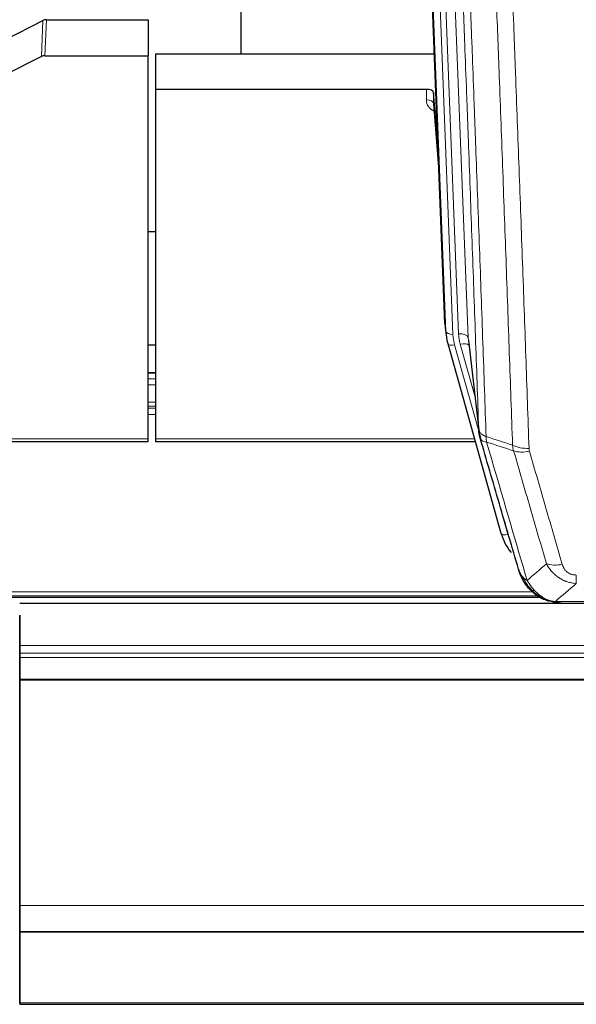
# Model space of a CAD drawing. Header units: inches. Extents: x 0 to 23760, y -13 to 16800.
# Tile 62 of 256: x 5725 to 5957, y 5847 to 6257. Entities that reach past the tile are written whole.
import ezdxf

# ---------------------------------------------------------------- set-up
doc = ezdxf.new("R2010")
doc.units = ezdxf.units.IN
doc.layers.add('1', color=7, linetype='Continuous', true_color=0xffffff)
doc.layers.add('254', color=7, linetype='Continuous', true_color=0xffffff)

msp = doc.modelspace()

# ---------------------------------------------------------------- linework, layer by layer
at = {"layer": '1', "color": 2, "linetype": 'Continuous', "lineweight": 25}
for p, q in [((5817.174, 6469.515), (5817.174, 6242.715)), ((5902.109, 6130.421), (5889.536, 6449.784)), ((5718.949, 6248.516), (5734.628, 6256.544)), ((5736.127, 6256.9), (5778.514, 6256.9)), ((5778.514, 6256.9), (5778.514, 6241.91)), ((5734.057, 6241.558), (5717.893, 6233.384)), ((5735.556, 6241.91), (5778.514, 6241.91)), ((5778.514, 6082.43), (5778.514, 6241.91)), ((5781.514, 6242.708), (5897.688, 6242.708)), ((5781.514, 6242.708), (5781.514, 6227.898)), ((5781.514, 6227.898), (5781.514, 6082.43)), ((5894.416, 6227.898), (5781.514, 6227.898)), ((5897.415, 6226.648), (5897.404, 6222.071)), ((5899.238, 6203.366), (5897.415, 6226.648)), ((5897.411, 6221.892), (5899.618, 6193.692)), ((5781.496, 6168.625), (5778.449, 6168.625)), ((5902.231, 6128.836), (5902.605, 6125.577)), ((5903.267, 6122.211), (5903.286, 6122.115)), ((5903.286, 6122.115), (5925.46, 6043.229)), ((5911.906, 6123.435), (5916.322, 6084.916)), ((5781.499, 6109.879), (5778.451, 6109.879)), ((5644.294, 6081.399), (5778.514, 6081.399)), ((5778.514, 6081.399), (5778.514, 6082.43)), ((5781.514, 6082.43), (5781.514, 6081.399)), ((5781.514, 6081.399), (5914.732, 6081.399)), ((5617.456, 6016.643), (5941.453, 6016.643)), ((5943.511, 6015.613), (5943.411, 6015.641)), ((6864.013, 6013.946), (5725.013, 6013.946)), ((5950.453, 6014.137), (6168.574, 6014.137)), ((5725.013, 5997.127), (5725.013, 6009.102)), ((5725.013, 6009.102), (5725.013, 5996.489)), ((5725.013, 5989.417), (5725.013, 5997.127)), ((5725.013, 5996.489), (5725.013, 5993.247)), ((5725.013, 5993.247), (5725.013, 5991.403)), ((5725.013, 5991.403), (5725.013, 5982.489)), ((5725.013, 5905.453), (5725.013, 5989.417)), ((5725.013, 5982.489), (5725.013, 5982.045)), ((5725.013, 5982.045), (5725.013, 5888.218)), ((5725.013, 5905.457), (5725.013, 5905.453)), ((5725.013, 5880.867), (5725.013, 5905.457)), ((5725.013, 5888.218), (5725.013, 5877.453)), ((5725.013, 5880.823), (5725.013, 5880.867)), ((5725.013, 5866.068), (5725.013, 5880.823)), ((5725.013, 5877.456), (5725.013, 5877.271)), ((5725.013, 5877.453), (5725.013, 5877.456)), ((5725.013, 5877.453), (6864.013, 5877.453)), ((5725.013, 5877.271), (6864.013, 5877.271)), ((5725.013, 5877.271), (5725.013, 5847.688)), ((5725.013, 5865.246), (5725.013, 5866.068)), ((5725.013, 5847.482), (5725.013, 5865.246)), ((5725.013, 5847.688), (5725.013, 5847.143)), ((5725.013, 5847.143), (6864.013, 5847.143))]:
    msp.add_line(p, q, dxfattribs=at)
at = {"layer": '1', "color": 110, "linetype": 'Continuous', "lineweight": 13}
for p, q in [((5898.75, 6456.502), (5911.816, 6124.608)), ((5902.483, 6127.162), (5889.784, 6449.725)), ((5892.719, 6449.994), (5905.477, 6125.942)), ((5895.006, 6451.818), (5907.824, 6126.235)), ((5734.057, 6241.558), (5734.628, 6256.544)), ((5736.127, 6256.9), (5735.556, 6241.91)), ((5894.406, 6223.482), (5894.416, 6227.898)), ((5897.404, 6222.071), (5899.611, 6193.884)), ((5902.109, 6130.421), (5902.483, 6127.162)), ((5914.547, 6100.396), (5908.521, 6121.834)), ((5911.816, 6124.608), (5916.193, 6086.428)), ((5906.174, 6121.541), (5916.247, 6085.707)), ((5778.451, 6109.823), (5781.499, 6109.823)), ((5778.451, 6107.375), (5781.499, 6107.375)), ((5778.451, 6104.897), (5781.499, 6104.897)), ((5778.451, 6097.707), (5781.499, 6097.707)), ((5778.451, 6096.055), (5781.499, 6096.055)), ((5778.451, 6095.27), (5781.499, 6095.27)), ((5778.451, 6092.572), (5781.499, 6092.572)), ((5644.581, 6082.43), (5778.514, 6082.43)), ((5781.514, 6082.43), (5914.445, 6082.43)), ((5923.623, 6059.466), (5928.348, 6042.655)), ((5956.842, 6022.268), (5956.842, 6025.801)), ((5618.348, 6017.204), (5940.635, 6017.204)), ((5620.281, 6018.817), (5938.628, 6018.817)), ((5943.411, 6015.641), (5943.343, 6015.799)), ((5948.111, 6014.8), (6170.916, 6014.8)), ((5725.013, 5996.489), (6864.013, 5996.489)), ((5725.013, 5993.247), (6864.013, 5993.247)), ((5725.013, 5991.403), (6864.013, 5991.403)), ((5725.013, 5982.489), (6864.013, 5982.489)), ((5725.013, 5982.045), (6864.013, 5982.045)), ((5725.013, 5888.218), (6864.013, 5888.218)), ((5725.013, 5847.688), (6864.013, 5847.688))]:
    msp.add_line(p, q, dxfattribs=at)
at = {"layer": '1', "color": 2, "linetype": 'Continuous', "lineweight": 25}
for centre, major_axis, ratio, start_param, end_param in [((5736.128, 6254.238), (3, -0.007), 0.8874311, 1.5734878, 2.096692), ((5735.559, 6239.281), (3, -0.011), 0.8761328, 1.5751062, 2.0983104), ((5894.417, 6226.604), (3, 0), 0.4313147, 0.033781, 1.5709509), ((5929.13, 6131.264), (-27.037, -0.043), 0.8858289, 0.0334668, 0.0997972), ((5929.495, 6128.078), (-27.027, -0.37), 0.8864308, 0.02276, 0.2319114), ((5951.655, 6049.242), (-27.014, -0.465), 0.8900028, 0.2292736, 0.603805)]:
    msp.add_ellipse(centre, major_axis=major_axis, ratio=ratio, start_param=start_param, end_param=end_param, dxfattribs=at)
at = {"layer": '1', "color": 110, "linetype": 'Continuous', "lineweight": 13}
for centre, major_axis, ratio, start_param, end_param in [((5900.409, 6223.482), (-6.003, -0.046), 0.8757409, 6.2743462, 7.3700502), ((5894.406, 6222.028), (-3, 0.007), 0.4848086, 3.1763596, 4.7135294), ((5905.477, 6127.328), (2.998, 0.118), 0.4614673, 3.175787, 4.6942235), ((5929.495, 6126.692), (-24.033, -0.038), 0.8858289, 0.0334668, 0.2426182), ((5907.824, 6124.388), (3.997, 0.157), 0.4614673, 0.0341943, 1.5526308), ((5931.842, 6126.985), (-24.033, -0.038), 0.8858289, 0.0334668, 0.2426182), ((5906.174, 6122.926), (2.888, 0.812), 0.4480327, 3.1416079, 4.5871119), ((5908.521, 6119.987), (3.851, 1.082), 0.4480327, 0.2500116, 1.4455193), ((5937.147, 6084.078), (-9.994, -0.345), 0.559112, 0.7940626, 1.551472), ((5937.334, 6082.905), (-9.604, -2.788), 0.5442898, 0.6684637, 1.414101), ((5928.348, 6044.04), (2.888, 0.812), 0.4480327, 3.1416079, 4.5871119), ((5950.995, 6036.023), (-9.598, -2.808), 0.562843, 0.6646512, 1.4076092)]:
    msp.add_ellipse(centre, major_axis=major_axis, ratio=ratio, start_param=start_param, end_param=end_param, dxfattribs=at)
for points, knots in [([(5916.193, 6086.428), (5915.748, 6099.275), (5914.842, 6125.126), (5913.435, 6164.37), (5912.465, 6190.844), (5911.911, 6205.823), (5911.849, 6207.488), (5911.725, 6210.822), (5911.539, 6215.825), (5911.103, 6227.524), (5910.724, 6237.593), (5910.406, 6246.007), (5910.342, 6247.691), (5910.214, 6251.06), (5910.023, 6256.118), (5909.572, 6267.942), (5909.182, 6278.114), (5908.396, 6298.51), (5907.333, 6325.837), (5905.692, 6367.231), (5904.567, 6395.096), (5903.998, 6409.096)], [0, 0, 0, 0, 0.125, 0.25, 0.375, 0.375, 0.390625, 0.390625, 0.40625, 0.4375, 0.5, 0.5, 0.515625, 0.515625, 0.53125, 0.5625, 0.625, 0.625, 0.75, 0.875, 1, 1, 1, 1]), ([(5907.053, 6407.315), (5907.624, 6393.262), (5908.752, 6365.292), (5910.397, 6323.74), (5911.464, 6296.309), (5912.252, 6275.836), (5912.643, 6265.625), (5913.095, 6253.757), (5913.287, 6248.68), (5913.415, 6245.297), (5913.479, 6243.607), (5913.798, 6235.161), (5914.178, 6225.054), (5914.615, 6213.31), (5914.802, 6208.288), (5914.926, 6204.942), (5914.988, 6203.27), (5915.544, 6188.233), (5916.517, 6161.658), (5917.928, 6122.265), (5918.836, 6096.316), (5919.282, 6083.419)], [0, 0, 0, 0, 0.125, 0.25, 0.375, 0.375, 0.4375, 0.46875, 0.484375, 0.484375, 0.5, 0.5, 0.5625, 0.59375, 0.609375, 0.609375, 0.625, 0.625, 0.75, 0.875, 1, 1, 1, 1]), ([(5930.279, 6079.851), (5929.841, 6092.548), (5928.949, 6118.093), (5928.027, 6143.94), (5927.324, 6163.438), (5927.088, 6169.956), (5926.612, 6183.031), (5926.372, 6189.586), (5925.645, 6209.311), (5925.153, 6222.531), (5924.529, 6239.145), (5924.404, 6242.472), (5924.152, 6249.134), (5923.773, 6259.139), (5923.39, 6269.181), (5922.618, 6289.314), (5921.575, 6316.288), (5919.965, 6357.14), (5918.863, 6384.635), (5918.305, 6398.448)], [0, 0, 0, 0, 0.125, 0.25, 0.25, 0.3125, 0.3125, 0.375, 0.375, 0.5, 0.5, 0.53125, 0.53125, 0.5625, 0.625, 0.625, 0.75, 0.875, 1, 1, 1, 1]), ([(5925.188, 6397.487), (5925.746, 6383.657), (5926.846, 6356.127), (5928.454, 6315.223), (5929.496, 6288.214), (5930.267, 6268.056), (5930.649, 6258.001), (5931.028, 6247.983), (5931.279, 6241.313), (5931.404, 6237.982), (5932.028, 6221.346), (5932.519, 6208.109), (5933.244, 6188.36), (5933.484, 6181.796), (5933.96, 6168.705), (5934.196, 6162.179), (5934.898, 6142.656), (5935.819, 6116.776), (5936.709, 6091.198), (5937.147, 6078.485)], [0, 0, 0, 0, 0.125, 0.25, 0.375, 0.375, 0.4375, 0.46875, 0.46875, 0.5, 0.5, 0.625, 0.625, 0.6875, 0.6875, 0.75, 0.75, 0.875, 1, 1, 1, 1]), ([(5916.193, 6086.428), (5916.194, 6086.42), (5916.196, 6086.404), (5916.199, 6086.38), (5916.202, 6086.357), (5916.205, 6086.333), (5916.209, 6086.309), (5916.213, 6086.286), (5916.218, 6086.262), (5916.222, 6086.238), (5916.227, 6086.215), (5916.232, 6086.191), (5916.238, 6086.168), (5916.243, 6086.144), (5916.249, 6086.121), (5916.255, 6086.097), (5916.261, 6086.074), (5916.268, 6086.05), (5916.275, 6086.027), (5916.282, 6086.003), (5916.289, 6085.98), (5916.297, 6085.957), (5916.305, 6085.933), (5916.313, 6085.91), (5916.321, 6085.887), (5916.33, 6085.864), (5916.339, 6085.84), (5916.348, 6085.817), (5916.357, 6085.794), (5916.367, 6085.771), (5916.377, 6085.748), (5916.387, 6085.725), (5916.397, 6085.702), (5916.408, 6085.679), (5916.419, 6085.656), (5916.43, 6085.633), (5916.441, 6085.61), (5916.453, 6085.587), (5916.465, 6085.564), (5916.477, 6085.541), (5916.489, 6085.519), (5916.502, 6085.496), (5916.515, 6085.473), (5916.528, 6085.451), (5916.541, 6085.428), (5916.555, 6085.405), (5916.569, 6085.383), (5916.583, 6085.36), (5916.597, 6085.338), (5916.612, 6085.316), (5916.626, 6085.293), (5916.642, 6085.271), (5916.657, 6085.249), (5916.672, 6085.227), (5916.688, 6085.204), (5916.704, 6085.182), (5916.72, 6085.16), (5916.737, 6085.138), (5916.754, 6085.116), (5916.771, 6085.094), (5916.788, 6085.073), (5916.805, 6085.051), (5916.823, 6085.029), (5916.841, 6085.007), (5916.859, 6084.986), (5916.878, 6084.964), (5916.896, 6084.943), (5916.915, 6084.921), (5916.934, 6084.9), (5916.954, 6084.878), (5916.973, 6084.857), (5916.993, 6084.836), (5917.013, 6084.815), (5917.034, 6084.793), (5917.054, 6084.772), (5917.075, 6084.751), (5917.102, 6084.724), (5917.136, 6084.691), (5917.177, 6084.652), (5917.218, 6084.614), (5917.261, 6084.576), (5917.304, 6084.538), (5917.348, 6084.5), (5917.393, 6084.463), (5917.438, 6084.426), (5917.485, 6084.389), (5917.532, 6084.352), (5917.58, 6084.316), (5917.628, 6084.28), (5917.678, 6084.245), (5917.728, 6084.21), (5917.779, 6084.175), (5917.831, 6084.14), (5917.883, 6084.106), (5917.936, 6084.072), (5917.99, 6084.039), (5918.045, 6084.005), (5918.1, 6083.972), (5918.156, 6083.94), (5918.213, 6083.908), (5918.271, 6083.876), (5918.329, 6083.845), (5918.388, 6083.814), (5918.447, 6083.783), (5918.507, 6083.753), (5918.568, 6083.723), (5918.63, 6083.693), (5918.692, 6083.664), (5918.755, 6083.635), (5918.819, 6083.607), (5918.883, 6083.579), (5918.948, 6083.551), (5919.014, 6083.524), (5919.08, 6083.497), (5919.147, 6083.471), (5919.214, 6083.445), (5919.259, 6083.428), (5919.282, 6083.419)], [0, 0, 0, 0, 0.0066687, 0.0133374, 0.0200061, 0.0266746, 0.0333432, 0.0400116, 0.0466801, 0.0533484, 0.0600168, 0.066685, 0.0733532, 0.0800214, 0.0866895, 0.0933575, 0.1000255, 0.1066935, 0.1133614, 0.1200292, 0.126697, 0.1333647, 0.1400324, 0.1467001, 0.1533676, 0.1600352, 0.1667026, 0.1733701, 0.1800374, 0.1867047, 0.193372, 0.2000392, 0.2067064, 0.2133735, 0.2200405, 0.2267075, 0.2333745, 0.2400414, 0.2467082, 0.253375, 0.2600418, 0.2667085, 0.2733751, 0.2800417, 0.2867082, 0.2933747, 0.3000412, 0.3067075, 0.3133739, 0.3200401, 0.3267064, 0.3333725, 0.3400387, 0.3467047, 0.3533708, 0.3600367, 0.3667026, 0.3733685, 0.3800343, 0.3867001, 0.3933658, 0.4000315, 0.4066971, 0.4133626, 0.4200281, 0.4266936, 0.433359, 0.4400243, 0.4466896, 0.4533549, 0.4600201, 0.4666852, 0.4733503, 0.4800154, 0.4866804, 0.4933453, 0.5000102, 0.5125098, 0.5250093, 0.5375088, 0.5500082, 0.5625077, 0.5750071, 0.5875066, 0.600006, 0.6125054, 0.6250049, 0.6375043, 0.6500037, 0.6625032, 0.6750026, 0.6875021, 0.7000016, 0.7125011, 0.7250006, 0.7375001, 0.7499997, 0.7624993, 0.7749989, 0.7874985, 0.7999982, 0.812498, 0.8249977, 0.8374975, 0.8499974, 0.8624973, 0.8749972, 0.8874972, 0.8999973, 0.9124974, 0.9249976, 0.9374978, 0.9499981, 0.9624985, 0.9749989, 0.9874994, 1, 1, 1, 1]), ([(5916.749, 6082.977), (5916.77, 6082.731), (5916.848, 6082.5), (5917.112, 6082.08), (5917.297, 6081.892), (5917.769, 6081.57), (5918.054, 6081.436), (5918.713, 6081.233), (5919.086, 6081.163), (5919.494, 6081.128)], [0, 0, 0, 0, 0.25, 0.25, 0.5, 0.5, 0.75, 0.75, 1, 1, 1, 1]), ([(5919.494, 6081.128), (5919.419, 6081.501), (5919.377, 6081.873), (5919.319, 6082.631), (5919.303, 6083.018), (5919.282, 6083.419)], [0, 0, 0, 0, 0.5, 0.5, 1, 1, 1, 1]), ([(5919.494, 6081.128), (5922.316, 6071.435), (5925.132, 6061.788), (5929.346, 6047.385), (5930.748, 6042.595), (5933.551, 6033.04), (5934.95, 6028.273), (5936.348, 6023.519)], [0, 0, 0, 0, 0.5, 0.5, 0.75, 0.75, 1, 1, 1, 1]), ([(5944.415, 6030.481), (5943.28, 6034.367), (5942.143, 6038.261), (5939.868, 6046.063), (5938.729, 6049.972), (5935.31, 6061.722), (5933.026, 6069.585), (5930.738, 6077.478)], [0, 0, 0, 0, 0.25, 0.25, 0.5, 0.5, 1, 1, 1, 1]), ([(5937.334, 6077.307), (5937.278, 6077.501), (5937.235, 6077.696), (5937.172, 6078.088), (5937.153, 6078.286), (5937.147, 6078.485)], [0, 0, 0, 0, 0.5, 0.5, 1, 1, 1, 1]), ([(5937.334, 6077.307), (5939.619, 6069.402), (5941.901, 6061.526), (5945.316, 6049.758), (5946.454, 6045.843), (5948.726, 6038.028), (5949.861, 6034.128), (5950.995, 6030.236)], [0, 0, 0, 0, 0.5, 0.5, 0.75, 0.75, 1, 1, 1, 1]), ([(5956.842, 6022.268), (5956.507, 6022.291), (5956.174, 6022.324), (5955.511, 6022.411), (5955.183, 6022.465), (5954.207, 6022.657), (5953.569, 6022.826), (5952.867, 6023.062), (5952.789, 6023.089), (5952.633, 6023.145), (5952.556, 6023.173), (5952.324, 6023.26), (5952.171, 6023.32), (5951.717, 6023.508), (5951.122, 6023.777), (5950.549, 6024.085), (5950.128, 6024.33), (5949.92, 6024.456), (5949.714, 6024.588), (5949.578, 6024.677), (5949.51, 6024.722), (5948.904, 6025.131), (5948.396, 6025.527), (5947.677, 6026.166), (5947.445, 6026.387), (5947.106, 6026.729), (5946.995, 6026.845), (5946.777, 6027.081), (5946.669, 6027.2), (5946.142, 6027.806), (5945.754, 6028.312), (5945.039, 6029.366), (5944.713, 6029.914), (5944.415, 6030.481)], [0, 0, 0, 0, 0.0625, 0.0625, 0.125, 0.125, 0.25, 0.25, 0.265625, 0.265625, 0.28125, 0.28125, 0.3125, 0.3125, 0.375, 0.4375, 0.4375, 0.46875, 0.484375, 0.484375, 0.5, 0.5, 0.625, 0.625, 0.6875, 0.6875, 0.71875, 0.71875, 0.75, 0.75, 0.875, 0.875, 1, 1, 1, 1]), ([(5956.842, 6025.801), (5956.66, 6025.801), (5956.477, 6025.807), (5956.113, 6025.833), (5955.934, 6025.853), (5955.578, 6025.907), (5955.403, 6025.94), (5955.056, 6026.022), (5954.885, 6026.071), (5954.674, 6026.141), (5954.632, 6026.155), (5954.548, 6026.185), (5954.424, 6026.232), (5954.303, 6026.282), (5954.064, 6026.387), (5953.756, 6026.54), (5953.469, 6026.718), (5953.296, 6026.838), (5953.261, 6026.862), (5953.193, 6026.912), (5953.16, 6026.937), (5953.06, 6027.013), (5952.995, 6027.065), (5952.805, 6027.224), (5952.686, 6027.334), (5952.459, 6027.562), (5952.352, 6027.68), (5952.149, 6027.923), (5952.054, 6028.048), (5951.941, 6028.209), (5951.918, 6028.241), (5951.875, 6028.306), (5951.853, 6028.338), (5951.789, 6028.437), (5951.748, 6028.503), (5951.63, 6028.702), (5951.556, 6028.837), (5951.419, 6029.109), (5951.356, 6029.247), (5951.179, 6029.664), (5951.079, 6029.948), (5950.995, 6030.236)], [0, 0, 0, 0, 0.0625, 0.0625, 0.125, 0.125, 0.1875, 0.1875, 0.25, 0.25, 0.265625, 0.265625, 0.28125, 0.3125, 0.3125, 0.375, 0.4375, 0.4375, 0.453125, 0.453125, 0.46875, 0.46875, 0.5, 0.5, 0.5625, 0.5625, 0.625, 0.625, 0.6875, 0.6875, 0.703125, 0.703125, 0.71875, 0.71875, 0.75, 0.75, 0.8125, 0.8125, 0.875, 0.875, 1, 1, 1, 1]), ([(5933.431, 6026.433), (5933.587, 6026.149), (5933.767, 6025.873), (5934.171, 6025.344), (5934.396, 6025.091), (5934.641, 6024.849)], [0, 0, 0, 0, 0.5, 0.5, 1, 1, 1, 1]), ([(5934.641, 6024.849), (5934.887, 6024.602), (5935.153, 6024.367), (5935.724, 6023.922), (5936.028, 6023.714), (5936.348, 6023.519)], [0, 0, 0, 0, 0.5, 0.5, 1, 1, 1, 1]), ([(5938.299, 6019.524), (5937.928, 6019.913), (5937.571, 6020.319), (5936.21, 6022.002), (5935.34, 6023.396), (5934.641, 6024.849)], [0, 0, 0, 0, 0.25, 0.25, 1, 1, 1, 1]), ([(5939.524, 6019.312), (5939.225, 6019.628), (5938.934, 6019.956), (5937.807, 6021.306), (5937.041, 6022.404), (5936.348, 6023.519)], [0, 0, 0, 0, 0.25, 0.25, 1, 1, 1, 1]), ([(5937.313, 6020.009), (5937.344, 6019.982), (5937.377, 6019.956), (5937.511, 6019.855), (5937.624, 6019.785), (5937.873, 6019.663), (5938.01, 6019.611), (5938.201, 6019.551), (5938.25, 6019.537), (5938.299, 6019.524)], [0, 0, 0, 0, 0.125, 0.125, 0.5, 0.5, 0.875, 0.875, 1, 1, 1, 1]), ([(5938.299, 6019.524), (5938.398, 6019.498), (5938.499, 6019.475), (5938.756, 6019.424), (5938.914, 6019.401), (5939.224, 6019.356), (5939.377, 6019.336), (5939.524, 6019.312)], [0, 0, 0, 0, 0.25, 0.25, 0.625, 0.625, 1, 1, 1, 1]), ([(5943.493, 6016.193), (5943.313, 6016.29), (5943.134, 6016.392), (5942.427, 6016.817), (5941.912, 6017.175), (5940.918, 6017.961), (5940.439, 6018.389), (5939.824, 6018.998), (5939.673, 6019.153), (5939.524, 6019.312)], [0, 0, 0, 0, 0.125, 0.125, 0.5, 0.5, 0.875, 0.875, 1, 1, 1, 1]), ([(5943.343, 6015.799), (5943.341, 6015.828), (5943.343, 6015.861), (5943.356, 6015.946), (5943.372, 6016.002), (5943.42, 6016.106), (5943.452, 6016.154), (5943.493, 6016.193)], [0, 0, 0, 0, 0.25, 0.25, 0.625, 0.625, 1, 1, 1, 1]), ([(5948.111, 6014.8), (5946.89, 6014.901), (5945.714, 6015.195), (5944.221, 6015.822), (5943.853, 6015.998), (5943.493, 6016.193)], [0, 0, 0, 0, 0.75, 0.75, 1, 1, 1, 1]), ([(5948.981, 6014.279), (5948.863, 6014.306), (5948.753, 6014.337), (5948.504, 6014.424), (5948.379, 6014.485), (5948.193, 6014.627), (5948.132, 6014.708), (5948.111, 6014.8)], [0, 0, 0, 0, 0.25, 0.25, 0.625, 0.625, 1, 1, 1, 1])]:
    msp.add_open_spline(points, degree=3, knots=knots, dxfattribs=at)
at = {"layer": '1', "color": 2, "linetype": 'Continuous', "lineweight": 25}
for points, knots in [([(5916.749, 6082.977), (5916.744, 6082.994), (5916.734, 6083.029), (5916.719, 6083.081), (5916.704, 6083.134), (5916.688, 6083.189), (5916.673, 6083.245), (5916.658, 6083.302), (5916.642, 6083.359), (5916.627, 6083.419), (5916.611, 6083.479), (5916.596, 6083.54), (5916.581, 6083.603), (5916.565, 6083.666), (5916.55, 6083.731), (5916.535, 6083.797), (5916.52, 6083.864), (5916.505, 6083.932), (5916.49, 6084.001), (5916.475, 6084.072), (5916.46, 6084.144), (5916.446, 6084.216), (5916.432, 6084.29), (5916.418, 6084.365), (5916.404, 6084.442), (5916.39, 6084.519), (5916.377, 6084.598), (5916.356, 6084.724), (5916.33, 6084.893), (5916.302, 6085.1), (5916.278, 6085.292), (5916.259, 6085.47), (5916.243, 6085.632), (5916.23, 6085.779), (5916.22, 6085.911), (5916.212, 6086.028), (5916.206, 6086.13), (5916.202, 6086.217), (5916.198, 6086.289), (5916.196, 6086.345), (5916.194, 6086.386), (5916.193, 6086.412), (5916.193, 6086.424), (5916.193, 6086.428)], [0, 0, 0, 0, 0.0155037, 0.0313049, 0.0474035, 0.0637997, 0.0804935, 0.097485, 0.1147743, 0.1323613, 0.1502462, 0.1684289, 0.1869096, 0.2056883, 0.224765, 0.2441397, 0.2638126, 0.2837835, 0.3040527, 0.32462, 0.3454856, 0.3666494, 0.3881116, 0.409872, 0.4319308, 0.454288, 0.4769435, 0.4998975, 0.5635611, 0.6228928, 0.6778927, 0.7285606, 0.7748966, 0.8169007, 0.8545729, 0.8879131, 0.9169214, 0.9415977, 0.9619421, 0.9779545, 0.989635, 0.9969835, 1, 1, 1, 1]), ([(5932.792, 6028.208), (5931.461, 6032.73), (5930.128, 6037.263), (5927.461, 6046.35), (5926.125, 6050.903), (5922.115, 6064.596), (5919.435, 6073.766), (5916.749, 6082.977)], [0, 0, 0, 0, 0.25, 0.25, 0.5, 0.5, 1, 1, 1, 1]), ([(5932.792, 6028.208), (5932.849, 6027.897), (5932.931, 6027.593), (5933.144, 6027.001), (5933.276, 6026.712), (5933.431, 6026.433)], [0, 0, 0, 0, 0.5, 0.5, 1, 1, 1, 1]), ([(5936.823, 6020.711), (5936.812, 6020.724), (5936.788, 6020.75), (5936.753, 6020.79), (5936.718, 6020.831), (5936.682, 6020.872), (5936.646, 6020.914), (5936.609, 6020.957), (5936.573, 6021), (5936.535, 6021.045), (5936.497, 6021.09), (5936.459, 6021.135), (5936.421, 6021.182), (5936.382, 6021.229), (5936.343, 6021.276), (5936.304, 6021.325), (5936.264, 6021.374), (5936.224, 6021.424), (5936.183, 6021.475), (5936.143, 6021.527), (5936.102, 6021.579), (5936.06, 6021.632), (5936.019, 6021.686), (5935.977, 6021.741), (5935.935, 6021.796), (5935.892, 6021.853), (5935.849, 6021.91), (5935.806, 6021.967), (5935.763, 6022.026), (5935.72, 6022.085), (5935.676, 6022.146), (5935.632, 6022.207), (5935.588, 6022.268), (5935.544, 6022.331), (5935.5, 6022.395), (5935.455, 6022.459), (5935.41, 6022.524), (5935.365, 6022.59), (5935.32, 6022.657), (5935.275, 6022.724), (5935.229, 6022.793), (5935.184, 6022.862), (5935.138, 6022.932), (5935.092, 6023.003), (5935.047, 6023.075), (5935.001, 6023.148), (5934.955, 6023.222), (5934.909, 6023.296), (5934.862, 6023.372), (5934.816, 6023.448), (5934.77, 6023.525), (5934.724, 6023.603), (5934.678, 6023.682), (5934.631, 6023.762), (5934.585, 6023.843), (5934.539, 6023.925), (5934.493, 6024.007), (5934.447, 6024.091), (5934.401, 6024.175), (5934.355, 6024.26), (5934.309, 6024.347), (5934.263, 6024.434), (5934.217, 6024.522), (5934.172, 6024.611), (5934.126, 6024.701), (5934.081, 6024.792), (5934.036, 6024.884), (5933.991, 6024.976), (5933.946, 6025.07), (5933.901, 6025.165), (5933.857, 6025.261), (5933.813, 6025.357), (5933.769, 6025.455), (5933.725, 6025.553), (5933.682, 6025.653), (5933.639, 6025.753), (5933.596, 6025.854), (5933.553, 6025.957), (5933.511, 6026.06), (5933.469, 6026.164), (5933.428, 6026.27), (5933.387, 6026.376), (5933.346, 6026.483), (5933.305, 6026.591), (5933.266, 6026.7), (5933.226, 6026.811), (5933.187, 6026.922), (5933.148, 6027.034), (5933.11, 6027.147), (5933.073, 6027.261), (5933.036, 6027.376), (5932.999, 6027.492), (5932.963, 6027.609), (5932.927, 6027.727), (5932.892, 6027.845), (5932.858, 6027.965), (5932.824, 6028.086), (5932.803, 6028.167), (5932.792, 6028.208)], [0, 0, 0, 0, 0.0060657, 0.012223, 0.0184718, 0.0248123, 0.0312443, 0.0377679, 0.0443831, 0.0510899, 0.0578883, 0.0647782, 0.0717598, 0.0788329, 0.0859977, 0.093254, 0.1006019, 0.1080414, 0.1155725, 0.1231952, 0.1309095, 0.1387154, 0.1466129, 0.1546019, 0.1626826, 0.1708549, 0.1791188, 0.1874742, 0.1959213, 0.20446, 0.2130903, 0.2218121, 0.2306256, 0.2395307, 0.2485274, 0.2576156, 0.2667955, 0.276067, 0.2854301, 0.2948848, 0.3044311, 0.314069, 0.3237985, 0.3336196, 0.3435324, 0.3535367, 0.3636326, 0.3738202, 0.3840993, 0.3944701, 0.4049324, 0.4154864, 0.426132, 0.4368691, 0.4476979, 0.4586183, 0.4696303, 0.480734, 0.4919292, 0.503216, 0.5145945, 0.5260645, 0.5376262, 0.5492795, 0.5610244, 0.5728609, 0.584789, 0.5968087, 0.60892, 0.621123, 0.6334175, 0.6458037, 0.6582815, 0.6708509, 0.6835119, 0.6962645, 0.7091087, 0.7220445, 0.735072, 0.748191, 0.7614017, 0.774704, 0.7880979, 0.8015834, 0.8151605, 0.8288293, 0.8425896, 0.8564416, 0.8703852, 0.8844204, 0.8985472, 0.9127656, 0.9270756, 0.9414773, 0.9559705, 0.9705554, 0.9852319, 1, 1, 1, 1]), ([(5937.313, 6020.009), (5936.879, 6020.478), (5936.469, 6020.969), (5934.939, 6023.005), (5934.043, 6024.694), (5933.431, 6026.433)], [0, 0, 0, 0, 0.25, 0.25, 1, 1, 1, 1]), ([(5936.883, 6020.576), (5936.905, 6020.532), (5936.928, 6020.488), (5937.007, 6020.353), (5937.07, 6020.262), (5937.196, 6020.118), (5937.252, 6020.062), (5937.313, 6020.009)], [0, 0, 0, 0, 0.2280377, 0.2280377, 0.6912151, 0.6912151, 1, 1, 1, 1]), ([(5939.824, 6017.751), (5939.178, 6018.234), (5938.562, 6018.759), (5937.755, 6019.545), (5937.531, 6019.774), (5937.313, 6020.009)], [0, 0, 0, 0, 0.7159091, 0.7159091, 1, 1, 1, 1]), ([(5943.343, 6015.799), (5943.114, 6015.91), (5942.887, 6016.028), (5941.985, 6016.52), (5941.326, 6016.942), (5940.056, 6017.88), (5939.446, 6018.396), (5938.674, 6019.139), (5938.485, 6019.33), (5938.299, 6019.524)], [0, 0, 0, 0, 0.125, 0.125, 0.5, 0.5, 0.875, 0.875, 1, 1, 1, 1]), ([(5948.981, 6014.279), (5947.571, 6014.368), (5946.135, 6014.674), (5944.264, 6015.376), (5943.8, 6015.575), (5943.343, 6015.799)], [0, 0, 0, 0, 0.75, 0.75, 1, 1, 1, 1]), ([(5945.509, 6014.884), (5945.429, 6014.907), (5945.35, 6014.932), (5944.677, 6015.144), (5944.089, 6015.363), (5943.511, 6015.613)], [0, 0, 0, 0, 0.1180686, 0.1180686, 1, 1, 1, 1]), ([(5950.653, 6014.139), (5950.579, 6014.138), (5950.505, 6014.137), (5950.209, 6014.137), (5949.987, 6014.147), (5949.56, 6014.181), (5949.354, 6014.207), (5949.102, 6014.253), (5949.041, 6014.266), (5948.981, 6014.279)], [0, 0, 0, 0, 0.125, 0.125, 0.5, 0.5, 0.875, 0.875, 1, 1, 1, 1])]:
    msp.add_open_spline(points, degree=3, knots=knots, dxfattribs=at)
for points, degree in [([(5916.316, 6084.997), (5917.066, 6082.166)], 1), ([(5939.9, 6017.695), (5941.546, 6016.474), (5943.413, 6015.64)], 2), ([(5950.653, 6014.139), (5950.036, 6014.135), (5949.413, 6014.165), (5948.787, 6014.23)], 3)]:
    msp.add_open_spline(points, degree=degree, dxfattribs=at)
at = {"layer": '1', "color": 110, "linetype": 'Continuous', "lineweight": 13}
for points in [[(5919.282, 6083.419), (5922.947, 6082.232), (5926.613, 6081.042), (5930.279, 6079.851)], [(5930.738, 6077.478), (5926.989, 6078.697), (5923.241, 6079.914), (5919.494, 6081.128)], [(5930.738, 6077.478), (5930.625, 6077.862), (5930.437, 6078.641), (5930.32, 6079.444), (5930.279, 6079.851)], [(5936.348, 6023.519), (5939.022, 6025.842), (5941.711, 6028.162), (5944.415, 6030.481)], [(5956.842, 6022.268), (5953.914, 6019.781), (5951.004, 6017.292), (5948.111, 6014.8)]]:
    msp.add_open_spline(points, degree=3, dxfattribs=at)
at = {"layer": '254', "color": 2, "linetype": 'Continuous', "lineweight": 25}
msp.add_line((5781.514, 6121.439), (5778.506, 6121.439), dxfattribs=at)

doc.saveas('drawing.dxf')
